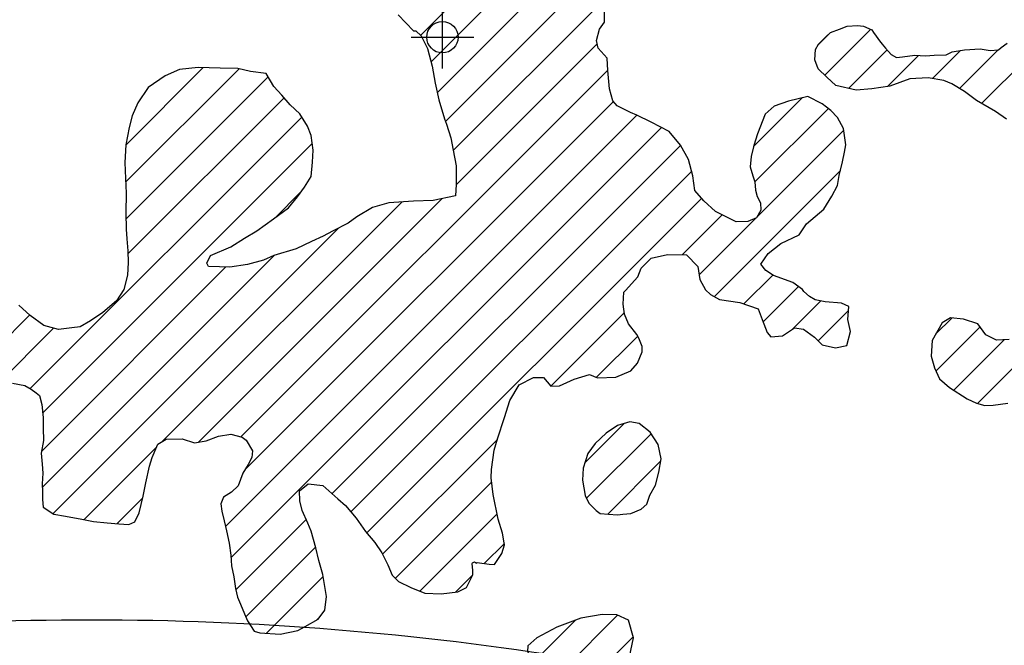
# Model space of a CAD drawing. Extents: x 164148 to 384280, y 737816 to 848299.
# Tile 29 of 41: x 269781 to 277616, y 797938 to 802919. Entities that reach past the tile are written whole.
import ezdxf

# ---------------------------------------------------------------- set-up
doc = ezdxf.new("R2010")
doc.units = 0
doc.header["$LTSCALE"] = 1200
doc.header["$PDMODE"] = 34
doc.header["$PDSIZE"] = 250
doc.linetypes.add('DASHED', pattern=[0])
doc.layers.get('0').update_dxf_attribs({"linetype": 'CONTINUOUS'})
for name, color, linetype in [('SEC', 2, 'CONTINUOUS'), ('TEXT', 7, 'CONTINUOUS'), ('WETDBA', 11, 'CONTINUOUS'), ('WETFILL', 12, 'CONTINUOUS')]:
    doc.layers.add(name, color=color, linetype=linetype)

# ---------------------------------------------------------------- blocks, each defined once
blk = doc.blocks.new('*X')
at = {"color": 0}
for p, q in [((272970.7, 802794.2), (274471.4, 804294.8)), ((273054.4, 802583.4), (274144, 803673)), ((273104.7, 802339.1), (274212, 803446.4)), ((273169.6, 802109.5), (274329.4, 803269.3)), ((273230.9, 801876.3), (274417.5, 803062.9)), ((277434.9, 802251.7), (278087.8, 802904.5)), ((276134.4, 802718.2), (276234.4, 802818.2)), ((276188, 802477.3), (276551.8, 802841.2)), ((273253.2, 801604.1), (274376.6, 802727.5)), ((276376.1, 802371), (276682.9, 802677.8)), ((277044.7, 802450.5), (277268.4, 802674.2)), ((277259.8, 802371.1), (277567.4, 802678.7)), ((276686.6, 802386.9), (276934.1, 802634.4)), ((270624.2, 801625.7), (271526.7, 802528.2)), ((270624.4, 801920.4), (271241.3, 802537.3)), ((271540.5, 799596.9), (274459.9, 802516.3)), ((270627.2, 801334.1), (271758.1, 802465.1)), ((270642, 801054.5), (271884.6, 802297)), ((271575.8, 799337.6), (274506.4, 802268.3)), ((275620.5, 801909.8), (276006.9, 802296.2)), ((275632, 801626.9), (276216.7, 802211.6)), ((269864.7, 799982.7), (272025.3, 802143.2)), ((271417.6, 798884.9), (274691.6, 802158.9)), ((271461.9, 798634.7), (274887.5, 802060.4)), ((275649.9, 801350.2), (276339.4, 802039.7)), ((269963.3, 799786.7), (272109.6, 801933.1)), ((272267.1, 799145.4), (275041.4, 801919.7)), ((275308.8, 800714.6), (276311.5, 801717.3)), ((272416.4, 799000.3), (275127.4, 801711.3)), ((271204.2, 799555.1), (273144.1, 801495)), ((271810.6, 801339.6), (272018.2, 801547.1)), ((272543.7, 798833), (275207.2, 801496.5)), ((270913.9, 799559.3), (272821.9, 801467.3)), ((275052.4, 801047.2), (275370.7, 801365.5)), ((275188, 800888.3), (275639.6, 801339.9)), ((270045.6, 798985.5), (272320.5, 801260.4)), ((269961.2, 799195.6), (271808.6, 801043)), ((269955.8, 799484.8), (271419.7, 800948.7)), ((275544.4, 800655.7), (275774, 800885.2)), ((275696.3, 800513.1), (275977.7, 800794.5)), ((275932, 800454.3), (276157.3, 800679.5)), ((267164, 797871), (269861.1, 800568)), ((274006.7, 800001.5), (274592.6, 800587.4)), ((276134.3, 800362), (276376.2, 800603.9)), ((277069.9, 800414.1), (277200.6, 800544.8)), ((268487.6, 798900.1), (270050.5, 800462.9)), ((277072.1, 800121.8), (277423.9, 800473.6)), ((274371.2, 800071.5), (274698.7, 800399)), ((277403.2, 799863.9), (277981.3, 800442)), ((277213.6, 799968.8), (277615.7, 800370.9)), ((274278.2, 799389.5), (274591.5, 799702.7)), ((274291.7, 799108.5), (274805.8, 799622.5)), ((272668.5, 798663.3), (273582.1, 799576.9)), ((270292.8, 798938.2), (270869.9, 799515.3)), ((274460.5, 798982.8), (274883.4, 799405.7)), ((272770.1, 798470.4), (273536.5, 799236.8)), ((270555.6, 798906.5), (270759.2, 799110.1)), ((272964, 798369.8), (273579.6, 798985.4)), ((271500.5, 798378.9), (272060.5, 798938.8)), ((273477.2, 798588.4), (273637.8, 798749.1)), ((271580.1, 798163.9), (272135.1, 798719)), ((271744.1, 798033.4), (272195.8, 798485.2)), ((273251.5, 798362.8), (273387.7, 798499)), ((272146.5, 798141.3), (272169.6, 798164.4)), ((273869, 797802.3), (274204.9, 798138.1)), ((274038.3, 797677.1), (274539.4, 798178.1)), ((274268.4, 797612.7), (274662.4, 798006.6))]:
    blk.add_line(p, q, dxfattribs=at)

msp = doc.modelspace()

# ---------------------------------------------------------------- linework, layer by layer
at = {"layer": 'SEC', "color": 0}
msp.add_point((273145.1, 802779.5), dxfattribs=at)
at = {"layer": 'TEXT', "color": 0, "linetype": 'DASHED'}
msp.add_lwpolyline([(279809.7, 794439.6, 0.206312), (279299.4, 795623.7, 0.09629), (277040.5, 797055.7, 0.053125), (274212.6, 797828.7, 0.040193), (270354.9, 798139.3, 0.040193), (266497.2, 797828.7, 0.053125), (263669.3, 797055.7, 0.09629), (261410.4, 795623.7, 0.206312), (260900.1, 794439.6, 0.206312), (261410.4, 793255.4, 0.09629), (263669.3, 791823.5, 0.053125), (266497.2, 791050.5, 0.040193), (270354.9, 790739.8, 0.040193), (274212.6, 791050.5, 0.053125), (277040.5, 791823.5, 0.09629), (279299.4, 793255.4, 0.206312)], format="xyb", close=True, dxfattribs=at)
at = {"layer": 'WETDBA', "color": 0}
for points in [[(269724, 800024.5), (269822.3, 800007), (269872.3, 799978.3), (269911.6, 799947.9), (269939.3, 799925.8), (269956.8, 799855.5), (269966.6, 799750.8), (269968.1, 799665.9), (269969.1, 799568.1), (269953.1, 799467.7), (269961, 799380.8), (269965.7, 799308.8), (269960.8, 799222.3), (269961.6, 799161.7), (269961.8, 799099.6), (269967.6, 799038.3), (270051.9, 798981.2), (270145.1, 798965), (270274.2, 798941.9), (270367.5, 798923.5), (270477, 798913.5), (270570.8, 798905.2), (270649.4, 798900), (270696, 798921.9), (270732.7, 798993.5), (270762.9, 799126.4), (270785.9, 799232.6), (270813.2, 799364.7), (270834.3, 799433.1), (270880.9, 799540.6), (270947, 799578), (271072.6, 799581.2), (271171.2, 799549.5), (271264.3, 799565.4), (271362.6, 799602.9), (271461.5, 799618.3), (271550.6, 799594.1), (271583.4, 799570), (271634.8, 799485.6), (271628.3, 799432.6), (271599.7, 799376.9), (271557.2, 799307.3), (271518.3, 799208.5), (271467.5, 799156.5), (271402.8, 799118.4), (271381.3, 799064.3), (271389.3, 799005.3), (271408.4, 798927.9), (271425.4, 798848.4), (271447.2, 798750.4), (271460.3, 798655.8), (271466.7, 798571), (271484, 798482.2), (271497.8, 798389.7), (271515.2, 798321.6), (271537.3, 798266.5), (271568.6, 798188.7), (271595, 798131.6), (271645.6, 798050.8), (271692.4, 798036.3), (271852.6, 798027.5), (271993.9, 798056.1), (272053.1, 798088.3), (272155.8, 798146.6), (272210.4, 798217.2), (272221.2, 798327.5), (272193.2, 798501.7), (272161.1, 798612.2), (272136.4, 798714.4), (272100.9, 798846.3), (272072.8, 798910.6), (272028.8, 799011.5), (272011.2, 799088.2), (272008.4, 799168.1), (272076.3, 799223.4), (272192.2, 799211.3), (272312.8, 799105.2), (272372.7, 799051.7), (272459.5, 798949.7), (272533.6, 798845.2), (272608, 798755.7), (272663.6, 798672.9), (272711.7, 798579.1), (272743.8, 798496.4), (272794.3, 798446.3), (272892.7, 798398.1), (273005.9, 798353.2), (273133.9, 798347.1), (273266.9, 798364.8), (273336.1, 798397.3), (273387.8, 798498.5), (273387.1, 798534.1), (273380.6, 798587.9), (273384, 798594.6), (273400.8, 798601.4), (273416.4, 798593.1), (273421.7, 798596.4), (273517.4, 798582.7), (273559.5, 798580.6), (273617.6, 798669.4), (273639.9, 798737.4), (273623.5, 798830), (273588.3, 798941), (273549.6, 799139.4), (273531.9, 799270.5), (273536, 799337.9), (273556.2, 799490.6), (273583.4, 799581.2), (273639.4, 799752.6), (273680.5, 799886.3), (273756.3, 800010.7), (273870.6, 800071.3), (273948.4, 800069.6), (274006.7, 800001.5), (274076.7, 800003.8), (274194.1, 800056.7), (274315.4, 800095), (274378.7, 800068.4), (274524.9, 800073.2), (274643.1, 800122.6), (274697.8, 800185.4), (274734.1, 800274.8), (274733.4, 800316.2), (274708.1, 800382.6), (274691, 800412.2), (274626.6, 800496.2), (274594.6, 800574.3), (274582.2, 800653.1), (274588.9, 800749.3), (274602.5, 800761.7), (274699.8, 800870.7), (274727.6, 800940.9), (274807, 801019.9), (274937, 801048.7), (275088.4, 801046.7), (275177, 800954.3), (275194.4, 800849.8), (275239.1, 800768.6), (275278.9, 800731.4), (275351, 800691), (275510.8, 800667.5), (275656.8, 800616.3), (275689, 800531.9), (275728.8, 800428.8), (275757.3, 800393.3), (275851.7, 800400.6), (275947.7, 800464.7), (276019.4, 800455.9), (276105.6, 800391.4), (276165.8, 800329.7), (276272.3, 800307.3), (276364.3, 800323.6), (276392.8, 800437.3), (276372.2, 800531.2), (276377.9, 800634.4), (276320.9, 800661.3), (276190.9, 800673.8), (276111.3, 800687.3), (276066.3, 800713.8), (276022.2, 800755.1), (276011.2, 800770.2), (275932.9, 800827.2), (275779.1, 800881.7), (275719.6, 800923.1), (275678, 800973.6), (275736.9, 801056.8), (275838, 801136.5), (275982.8, 801207.2), (276043, 801292.5), (276179.9, 801411.2), (276243.8, 801513.5), (276289.4, 801597.7), (276302.2, 801677.3), (276328, 801788.1), (276344.4, 801863.6), (276355.8, 801921.5), (276337.5, 802053.3), (276287.7, 802139.2), (276236, 802197.1), (276167.1, 802248.8), (276052.4, 802306.6), (275898.7, 802271.5), (275785.9, 802229.9), (275714.4, 802166.6), (275651.5, 802011.1), (275622.4, 801917.6), (275601.4, 801830.1), (275594.3, 801748.6), (275614.3, 801675), (275631.9, 801628.6), (275637.6, 801561.5), (275648.4, 801510), (275675.3, 801460.5), (275680, 801403.2), (275645.5, 801342.5), (275574.4, 801311.4), (275481.9, 801310.5), (275317.4, 801391.9), (275224.9, 801476.5), (275152.9, 801558.2), (275136.4, 801676), (275103.4, 801806), (275040.7, 801920.9), (274948.2, 802029.3), (274805.7, 802102.4), (274691.7, 802158.9), (274640.6, 802179.6), (274535.1, 802234.3), (274502.3, 802273.1), (274473.2, 802368.9), (274460, 802513.5), (274454.6, 802613.5), (274383.4, 802691.7), (274371.5, 802754.4), (274394.5, 802842.7), (274434.7, 802899.4), (274435, 802997.5)], [(272793.4, 802956.5), (272913.5, 802831.4), (272933.4, 802829.7), (272975.4, 802789.7), (273025, 802689), (273063.9, 802549.5), (273088, 802413.7), (273117.5, 802281.5), (273162.5, 802128.8), (273177.9, 802086.6), (273212.3, 801977.7), (273230.3, 801879.5), (273254, 801754.9), (273253.3, 801606.4), (273249.9, 801515.9), (273071.2, 801480.6), (272913.6, 801473), (272719.7, 801460.9), (272587.8, 801424), (272464.1, 801350.2), (272394.7, 801297.7), (272270.6, 801235.3), (272195.3, 801195.6), (272103.6, 801151.8), (271980.1, 801093.7), (271802.9, 801041.3), (271720.3, 801005), (271592.7, 800968.9), (271453.3, 800947.5), (271371.9, 800950.4), (271283.2, 800953.8), (271271.1, 800981.4), (271300.3, 801040.7), (271459.9, 801109.7), (271570.2, 801178.9), (271667.3, 801237.1), (271801.2, 801332.6), (271919, 801419.8), (271990.9, 801509.5), (272046.8, 801586.6), (272101, 801670.8), (272110.3, 801784.6), (272117.1, 801880.4), (272100.6, 801996.4), (272070.9, 802070.6), (272009.1, 802169), (271932.3, 802242), (271867.5, 802316.7), (271804.3, 802387.9), (271743.2, 802489.9), (271618.6, 802505.3), (271517.3, 802530.6), (271376.6, 802532), (271200, 802538.9), (271052.7, 802521.6), (270939.7, 802471.6), (270802.2, 802378.1), (270720.3, 802257.5), (270676.5, 802153.6), (270652.5, 802059.4), (270624.5, 801923.1), (270618.2, 801780.8), (270622.8, 801653.9), (270628.6, 801538.3), (270626.2, 801381.9), (270628.8, 801250.6), (270634.4, 801172.9), (270641.1, 801078.1), (270644.9, 800984.7), (270638.1, 800885.3), (270608.9, 800771.7), (270550.5, 800681.7), (270442.2, 800586.9), (270344, 800521.5), (270263.1, 800472.3), (270196.9, 800465.7), (270088.7, 800452.2), (269974.3, 800484.3), (269865.2, 800564.3), (269774.6, 800645.5)], [(277634, 802127.5), (277546.6, 802187), (277394.4, 802275.1), (277298.8, 802348.4), (277197.4, 802407.4), (277134.9, 802434.8), (277010.1, 802456.6), (276864, 802446.9), (276706.1, 802389.8), (276561.1, 802368.2), (276436.8, 802357.1), (276275.8, 802393.9), (276204.2, 802462.3), (276134.8, 802526.6), (276109.3, 802599.3), (276113.6, 802682.1), (276137.4, 802723.5), (276196.5, 802781.5), (276233.1, 802817.7), (276303.8, 802843.2), (276366.8, 802866.3), (276448.5, 802872.5), (276495, 802867), (276561.1, 802837), (276575.8, 802816.4), (276597.8, 802787), (276622.1, 802750.7), (276644.7, 802724.1), (276671, 802691.3), (276715.4, 802640.9), (276758.1, 802619.2), (276807.1, 802622.2), (276903.3, 802636.6), (276989.7, 802630.4), (277057.5, 802635.4), (277153.3, 802639.9), (277200.2, 802661.8), (277299.1, 802679.8), (277423, 802686), (277504.6, 802674.6), (277570.3, 802678.9), (277592.1, 802698.5), (277639.3, 802732.3)], [(277653.9, 800373.7), (277554, 800366.3), (277470.5, 800409.8), (277406, 800498), (277292, 800534.2), (277188.6, 800546.2), (277122, 800504.8), (277041.2, 800364.1), (277035.4, 800240.6), (277060.2, 800147.5), (277100.9, 800059.9), (277181, 799989.6), (277322, 799899.7), (277395.2, 799866.4), (277461.1, 799846.1), (277528.2, 799849.7), (277644, 799865.5)]]:
    msp.add_lwpolyline(points, dxfattribs=at)
for points in [[(274867.9, 799317.3), (274886.2, 799421.6), (274862.8, 799535.7), (274797.9, 799634.5), (274710.2, 799703), (274637.6, 799716.1), (274539, 799687.6), (274447.9, 799625.7), (274360.2, 799543.7), (274301.8, 799465.4), (274265.1, 799347.2), (274260.5, 799252.4), (274282, 799130.5), (274309.3, 799068.4), (274368.6, 799012.2), (274401, 798986.6), (274465.6, 798982.4), (274538.6, 798977.8), (274581.9, 798981.4), (274644, 798988.3), (274726.3, 799021.8), (274772, 799060.5), (274794.8, 799133.4), (274841.2, 799212.7)], [(274664.7, 797998.3), (274625.8, 798137.1), (274531.8, 798181.7), (274416.9, 798182.1), (274246.2, 798153.4), (274056.5, 798083.4), (273897.5, 797996.9), (273825.4, 797932.8), (273822.6, 797889.3), (273891.3, 797760.5), (273979.4, 797701.8), (274073.9, 797662.2), (274165.3, 797630.1), (274254.2, 797611.3), (274346.4, 797620), (274435.3, 797667.7), (274522.3, 797726), (274623.7, 797796.6)]]:
    msp.add_lwpolyline(points, close=True, dxfattribs=at)

# ---------------------------------------------------------------- block references
msp.add_blockref('*X', (0, 0), dxfattribs=at)
msp.add_blockref('*X', (0, 0), dxfattribs=at)
at = {"layer": 'WETFILL', "color": 0}
msp.add_blockref('*X', (0, 0), dxfattribs=at)
msp.add_blockref('*X', (0, 0), dxfattribs=at)
msp.add_blockref('*X', (0, 0), dxfattribs=at)
msp.add_blockref('*X', (0, 0), dxfattribs=at)
msp.add_blockref('*X', (0, 0), dxfattribs=at)
msp.add_blockref('*X', (0, 0), dxfattribs=at)
msp.add_blockref('*X', (0, 0), dxfattribs=at)
msp.add_blockref('*X', (0, 0), dxfattribs=at)
msp.add_blockref('*X', (0, 0), dxfattribs=at)
msp.add_blockref('*X', (0, 0), dxfattribs=at)
msp.add_blockref('*X', (0, 0), dxfattribs=at)
msp.add_blockref('*X', (0, 0), dxfattribs=at)
msp.add_blockref('*X', (0, 0), dxfattribs=at)
msp.add_blockref('*X', (0, 0), dxfattribs=at)
msp.add_blockref('*X', (0, 0), dxfattribs=at)
msp.add_blockref('*X', (0, 0), dxfattribs=at)
msp.add_blockref('*X', (0, 0), dxfattribs=at)
msp.add_blockref('*X', (0, 0), dxfattribs=at)
msp.add_blockref('*X', (0, 0), dxfattribs=at)
msp.add_blockref('*X', (0, 0), dxfattribs=at)
msp.add_blockref('*X', (0, 0), dxfattribs=at)
msp.add_blockref('*X', (0, 0), dxfattribs=at)
msp.add_blockref('*X', (0, 0), dxfattribs=at)
msp.add_blockref('*X', (0, 0), dxfattribs=at)
msp.add_blockref('*X', (0, 0), dxfattribs=at)
msp.add_blockref('*X', (0, 0), dxfattribs=at)
msp.add_blockref('*X', (0, 0), dxfattribs=at)
msp.add_blockref('*X', (0, 0), dxfattribs=at)
msp.add_blockref('*X', (0, 0), dxfattribs=at)
msp.add_blockref('*X', (0, 0), dxfattribs=at)
msp.add_blockref('*X', (0, 0), dxfattribs=at)
msp.add_blockref('*X', (0, 0), dxfattribs=at)
msp.add_blockref('*X', (0, 0), dxfattribs=at)
msp.add_blockref('*X', (0, 0), dxfattribs=at)
msp.add_blockref('*X', (0, 0), dxfattribs=at)
msp.add_blockref('*X', (0, 0), dxfattribs=at)
msp.add_blockref('*X', (0, 0), dxfattribs=at)
msp.add_blockref('*X', (0, 0), dxfattribs=at)
msp.add_blockref('*X', (0, 0), dxfattribs=at)
msp.add_blockref('*X', (0, 0), dxfattribs=at)
msp.add_blockref('*X', (0, 0), dxfattribs=at)
msp.add_blockref('*X', (0, 0), dxfattribs=at)
msp.add_blockref('*X', (0, 0), dxfattribs=at)
msp.add_blockref('*X', (0, 0), dxfattribs=at)
msp.add_blockref('*X', (0, 0), dxfattribs=at)
msp.add_blockref('*X', (0, 0), dxfattribs=at)
msp.add_blockref('*X', (0, 0), dxfattribs=at)
msp.add_blockref('*X', (0, 0), dxfattribs=at)
msp.add_blockref('*X', (0, 0), dxfattribs=at)
msp.add_blockref('*X', (0, 0), dxfattribs=at)
msp.add_blockref('*X', (0, 0), dxfattribs=at)

doc.saveas('drawing.dxf')
